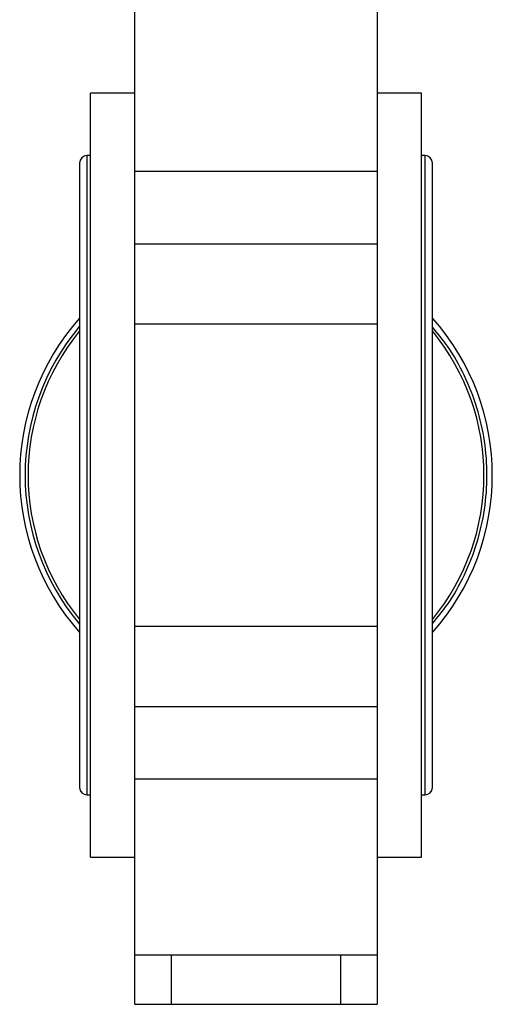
# Model space of a CAD drawing. Header units: millimetres. Extents: x 358 to 1311, y -31 to 892.
# Tile 6 of 30: x 690 to 754, y 278 to 412. Entities that reach past the tile are written whole.
import ezdxf

# ---------------------------------------------------------------- set-up
doc = ezdxf.new("R2010")
doc.units = ezdxf.units.MM

msp = doc.modelspace()

# ---------------------------------------------------------------- linework, layer by layer
at = {"color": 7, "linetype": 'Continuous', "lineweight": 25}
for p, q in [((705.79, 391.53), (705.79, 415.43)), ((738.79, 415.43), (738.79, 391.53)), ((705.79, 402.17), (699.79, 402.17)), ((699.79, 350.17), (699.79, 402.17)), ((744.79, 402.17), (738.79, 402.17)), ((744.79, 350.17), (744.79, 402.17)), ((698.29, 392.67), (698.29, 307.67)), ((699.79, 393.67), (699.29, 393.67)), ((745.29, 393.67), (744.79, 393.67)), ((746.29, 307.67), (746.29, 392.67)), ((738.79, 391.53), (705.79, 391.53)), ((705.79, 381.65), (705.79, 391.53)), ((738.79, 391.53), (738.79, 381.65)), ((705.79, 381.65), (738.79, 381.65)), ((705.79, 370.72), (705.79, 381.65)), ((738.79, 381.65), (738.79, 370.72)), ((738.79, 370.72), (705.79, 370.72)), ((705.79, 329.62), (705.79, 370.72)), ((738.79, 370.72), (738.79, 329.62)), ((699.79, 298.17), (699.79, 350.17)), ((744.79, 298.17), (744.79, 350.17)), ((705.79, 329.62), (738.79, 329.62)), ((705.79, 318.69), (705.79, 329.62)), ((738.79, 329.62), (738.79, 318.69)), ((705.79, 318.69), (738.79, 318.69)), ((705.79, 308.8), (705.79, 318.69)), ((738.79, 318.69), (738.79, 308.8)), ((705.79, 284.9), (705.79, 308.8)), ((738.79, 308.8), (705.79, 308.8)), ((738.79, 308.8), (738.79, 284.9)), ((699.29, 306.67), (699.79, 306.67)), ((744.79, 306.67), (745.29, 306.67)), ((699.79, 298.17), (705.79, 298.17)), ((738.79, 298.17), (744.79, 298.17)), ((705.79, 284.9), (738.79, 284.9)), ((705.79, 278.17), (705.79, 284.9)), ((710.79, 278.17), (710.79, 284.9)), ((733.79, 284.9), (733.79, 278.17)), ((738.79, 284.9), (738.79, 278.17)), ((705.79, 278.17), (710.79, 278.17)), ((710.79, 278.17), (733.79, 278.17)), ((733.79, 278.17), (738.79, 278.17))]:
    msp.add_line(p, q, dxfattribs=at)
at = {"color": 8, "linetype": 'Continuous', "lineweight": 25}
for p, q in [((699.29, 393.67), (699.29, 306.67)), ((745.29, 306.67), (745.29, 393.67))]:
    msp.add_line(p, q, dxfattribs=at)
at = {"color": 7, "linetype": 'Continuous', "lineweight": 25}
for centre, radius, start, end in [((699.29, 392.67), 1, 90, 180), ((745.29, 392.67), 1, 0, 90), ((722.29, 350.17), 32.15, 138.2882, 221.7118), ((722.29, 350.17), 32.15, 318.2882, 41.7118), ((722.29, 350.17), 31.42, 139.7975, 220.2025), ((722.29, 350.17), 31.01, 140.7057, 219.2943), ((722.29, 350.17), 31.01, 320.7057, 39.2943), ((699.29, 307.67), 1, 180, 270), ((745.29, 307.67), 1, 270, 0)]:
    msp.add_arc(centre, radius, start, end, dxfattribs=at)
msp.add_open_spline([(746.29, 329.99), (746.99, 330.84), (748.69, 332.88), (750.73, 336.58), (752.45, 340.93), (753.48, 345.5), (753.83, 350.17), (753.48, 354.83), (752.45, 359.4), (750.73, 363.75), (748.69, 367.46), (746.99, 369.49), (746.29, 370.34)], degree=3, knots=[0, 0, 0, 0, 0.074883, 0.181162, 0.287441, 0.393721, 0.5, 0.60628, 0.712559, 0.818838, 0.925118, 1, 1, 1, 1], dxfattribs=at)

doc.saveas('drawing.dxf')
